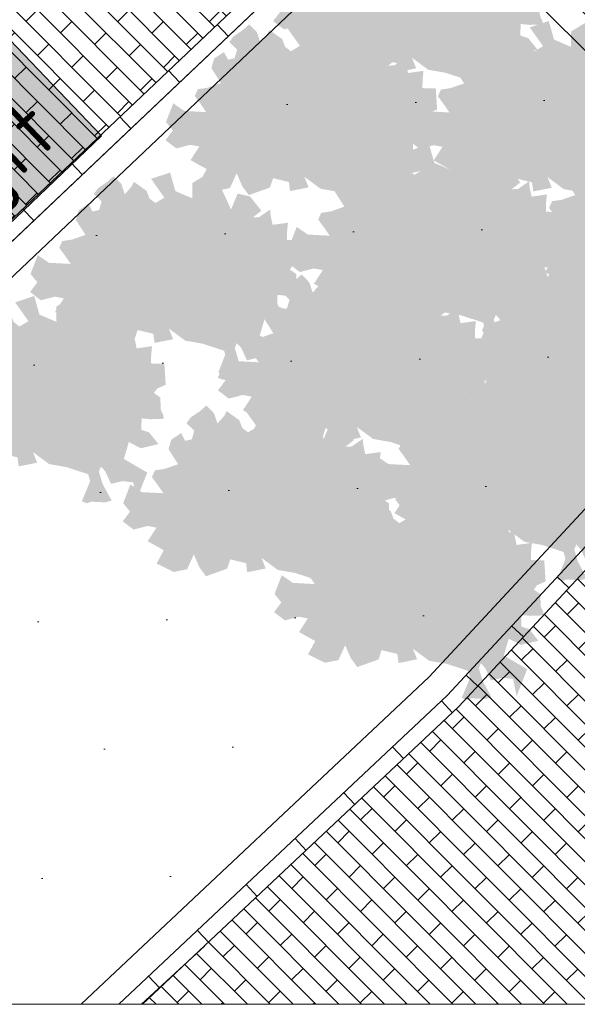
# Model space of a CAD drawing. Header units: metres. Extents: x 92403 to 95147, y 464428 to 465602.
# Tile 147 of 256: x 92669.13 to 92670.85, y 465020.18 to 465023.22. Entities that reach past the tile are written whole.
import ezdxf

# ---------------------------------------------------------------- set-up
doc = ezdxf.new("R2010")
doc.units = ezdxf.units.M
doc.layers.get('0').update_dxf_attribs({"linetype": 'CONTINUOUS'})
doc.layers.add('N-RO-GR-GROENSTROOK-A', color=7, linetype='CONTINUOUS', lineweight=0, true_color=0x5de817, transparency=0.7)
for name, color, linetype, lineweight in [('N-RO-IE-MEUBILAIR_MEUBILAIR_MINICONTAINER-REST', 7, 'CONTINUOUS', 0), ('N-RO-VH-KANTOPSLUITING_OPSLUITBAND-G', 7, 'CONTINUOUS', 5), ('X-XX-AL-DETAIL-A', 7, 'CONTINUOUS', 13), ('X-XX-AL-RMB - profiel', 7, 'CONTINUOUS', 9), ('X-XX-AL-T18', 7, 'CONTINUOUS', 18)]:
    doc.layers.add(name, color=color, linetype=linetype, lineweight=lineweight)
doc.layers.add('N-RO-VH-VERHARDING_STRAATBAKSTEEN-A', color=7, linetype='CONTINUOUS', lineweight=18, true_color=0xaa7a7a)
doc.layers.add('X-XX-AL-TEKENBLAD_VIEWPORT-NP', color=7, linetype='CONTINUOUS', lineweight=18, plot=False)
doc.styles.add('NLCS-ISO-M100-T18', font='NLCS-ISO.ttf', dxfattribs={"height": 0.18})

# ---------------------------------------------------------------- blocks, each defined once
blk = doc.blocks.new('minicontainers')
at = {"true_color": 0x636466, "transparency": 33554508}
h = blk.add_hatch(color=251, dxfattribs=at)
h.dxf.hatch_style = 1
h.paths.add_polyline_path([(0.6, 0.6), (0.6, 0), (0, 0), (0, 0.6)])
at = {"flags": 128}
blk.add_lwpolyline([(0.6, 0.6), (0.6, 0), (0, 0), (0, 0.6)], close=True, dxfattribs=at)
at = {"layer": 'X-XX-AL-T18', "insert": (0.0591, 0.56), "char_height": 0.18, "attachment_point": 1, "style": 'NLCS-ISO-M100-T18'}
blk.add_mtext_dynamic_manual_height_columns('REST\\P/gft', width=0.430406, gutter_width=0.9, heights=[0], dxfattribs=at)

msp = doc.modelspace()

# ---------------------------------------------------------------- hatches: boundary and pattern name
h = msp.add_hatch()
h.set_pattern_fill('AVH-TEGEL_300X300_HALFST', color=256, scale=0.97, pattern_type=2)
h.set_pattern_definition([(0, (0, 0), (0.291, 0.1455), [0.291, -0.291]), (90, (0, 0), (-0.291, 2e-17), [])])
h.paths.add_polyline_path([(92667.895384, 465021.458169), (92668.370812, 465021.898478), (92667.873426, 465022.435536), (92667.397998, 465021.995227)], flags=9)
h.paths.add_polyline_path([(92668.440631, 465021.961937), (92668.91606, 465022.402246), (92668.418674, 465022.939304), (92667.943246, 465022.498995)], flags=9)
h.paths.add_polyline_path([(92668.880843, 465022.36963), (92669.356271, 465022.809939), (92668.858886, 465023.346997), (92668.383457, 465022.906688)], flags=9)
at = {"layer": 'N-RO-GR-GROENSTROOK-A', "transparency": 33554508}
h = msp.add_hatch(color=256, dxfattribs=at)
h.dxf.hatch_style = 1
h.paths.add_polyline_path([(92670.387652, 465023.069415), (92670.44098, 465023.06009), (92670.5082, 465023.038105), (92670.513911, 465023.016194), (92670.4885, 465022.954687), (92670.503877, 465022.948334), (92670.517563, 465022.953269), (92670.561158, 465022.951142), (92670.580488, 465022.956922), (92670.552708, 465023.007578), (92670.541148, 465023.046238), (92670.5475, 465023.061615), (92670.561323, 465023.046375), (92670.578526, 465023.008559), (92670.614787, 465023.016874), (92670.647095, 465023.013057), (92670.657945, 465022.959865), (92670.690479, 465023.043429), (92670.618298, 465023.0854), (92670.633463, 465023.137473), (92670.670901, 465023.118496), (92670.725313, 465023.131228), (92670.696636, 465023.167065), (92670.672162, 465023.175309), (92670.673111, 465023.210879), (92670.69864, 465023.208307), (92670.700708, 465023.208098), (92670.740919, 465023.209594), (92670.740524, 465023.22023), (92670.732557, 465023.237168), (92670.730722, 465023.275561), (92670.71107, 465023.289172), (92670.721054, 465023.302909), (92670.747616, 465023.314502), (92670.743368, 465023.379394), (92670.702068, 465023.380496), (92670.702839, 465023.409397), (92670.70531, 465023.433803), (92670.657826, 465023.427217), (92670.651605, 465023.45709), (92670.650254, 465023.474662), (92670.616354, 465023.451094), (92670.596308, 465023.449928), (92670.623125, 465023.471067), (92670.588424, 465023.514917), (92670.549931, 465023.523796), (92670.529381, 465023.474484), (92670.499678, 465023.540055), (92670.50415, 465023.581028), (92670.460651, 465023.587423), (92670.409918, 465023.556452), (92670.410214, 465023.50907), (92670.357528, 465023.531545), (92670.341382, 465023.588903), (92670.282377, 465023.569407), (92670.323718, 465023.511377), (92670.295981, 465023.494711), (92670.277888, 465023.508281), (92670.268908, 465023.532207), (92670.263804, 465023.535746), (92670.229369, 465023.560351), (92670.223022, 465023.546518), (92670.201306, 465023.521709), (92670.190717, 465023.55353), (92670.166929, 465023.57772), (92670.147219, 465023.559925), (92670.118629, 465023.540534), (92670.105673, 465023.522558), (92670.129763, 465023.49993), (92670.122028, 465023.473047), (92670.101628, 465023.468356), (92670.089269, 465023.492242), (92670.05884, 465023.472114), (92670.050252, 465023.442506), (92670.079688, 465023.396179), (92670.03797, 465023.381588), (92670.008219, 465023.377146), (92669.998826, 465023.356327), (92670.018389, 465023.329632), (92670.034406, 465023.306434), (92669.966917, 465023.309935), (92669.932458, 465023.333625), (92669.910116, 465023.275593), (92669.931258, 465023.249641), (92669.908623, 465023.219621), (92669.941994, 465023.194128), (92669.98518, 465023.205278), (92670.013118, 465023.200214), (92669.985739, 465023.15802), (92670.035689, 465023.130384), (92670.01353, 465023.088966), (92670.066386, 465023.063084), (92670.10768, 465023.071536), (92670.1284, 465023.117442), (92670.145532, 465023.077594), (92670.165846, 465023.049832), (92670.23146, 465023.07347), (92670.240802, 465023.102142), (92670.289616, 465023.090371), (92670.293285, 465023.062268), (92670.350519, 465023.073828), (92670.337357, 465023.106634), (92670.387664, 465023.069431)])
h = msp.add_hatch(color=256, dxfattribs=at)
h.dxf.hatch_style = 1
h.paths.add_polyline_path([(92670.055237, 465022.701542), (92670.108565, 465022.692217), (92670.175785, 465022.670232), (92670.181496, 465022.648321), (92670.156085, 465022.586814), (92670.171462, 465022.580461), (92670.185149, 465022.585396), (92670.228744, 465022.583269), (92670.248073, 465022.589049), (92670.220293, 465022.639705), (92670.208733, 465022.678365), (92670.215085, 465022.693742), (92670.228908, 465022.678502), (92670.246111, 465022.640686), (92670.282373, 465022.649001), (92670.31468, 465022.645184), (92670.32553, 465022.591992), (92670.358064, 465022.675556), (92670.285883, 465022.717527), (92670.301048, 465022.7696), (92670.338486, 465022.750623), (92670.392898, 465022.763355), (92670.364221, 465022.799192), (92670.339747, 465022.807435), (92670.340696, 465022.843006), (92670.366225, 465022.840434), (92670.368293, 465022.840225), (92670.408504, 465022.841721), (92670.408109, 465022.852357), (92670.400142, 465022.869295), (92670.398307, 465022.907688), (92670.378655, 465022.921299), (92670.388639, 465022.935036), (92670.415201, 465022.946629), (92670.410953, 465023.011521), (92670.369654, 465023.012623), (92670.370424, 465023.041524), (92670.372895, 465023.06593), (92670.325411, 465023.059344), (92670.31919, 465023.089217), (92670.317839, 465023.106789), (92670.283939, 465023.083221), (92670.263893, 465023.082055), (92670.29071, 465023.103194), (92670.256009, 465023.147044), (92670.217516, 465023.155923), (92670.196966, 465023.106611), (92670.167263, 465023.172182), (92670.171735, 465023.213155), (92670.128237, 465023.21955), (92670.077504, 465023.188579), (92670.077799, 465023.141197), (92670.025113, 465023.163672), (92670.008967, 465023.22103), (92669.949962, 465023.201534), (92669.991303, 465023.143504), (92669.963566, 465023.126838), (92669.945473, 465023.140408), (92669.936493, 465023.164334), (92669.931389, 465023.167873), (92669.896954, 465023.192478), (92669.890607, 465023.178645), (92669.868891, 465023.153836), (92669.858302, 465023.185657), (92669.834514, 465023.209847), (92669.814804, 465023.192052), (92669.786214, 465023.172661), (92669.773258, 465023.154685), (92669.797348, 465023.132057), (92669.789613, 465023.105173), (92669.769213, 465023.100483), (92669.756854, 465023.124369), (92669.726425, 465023.104241), (92669.717837, 465023.074633), (92669.747274, 465023.028306), (92669.705555, 465023.013715), (92669.675804, 465023.009273), (92669.666411, 465022.988454), (92669.685974, 465022.961759), (92669.701991, 465022.938561), (92669.634502, 465022.942062), (92669.600043, 465022.965752), (92669.577701, 465022.90772), (92669.598843, 465022.881768), (92669.576208, 465022.851748), (92669.609579, 465022.826255), (92669.652765, 465022.837405), (92669.680703, 465022.832341), (92669.653324, 465022.790147), (92669.703274, 465022.762511), (92669.681115, 465022.721093), (92669.733971, 465022.695211), (92669.775266, 465022.703663), (92669.795985, 465022.749569), (92669.813117, 465022.709721), (92669.833431, 465022.681958), (92669.899045, 465022.705597), (92669.908387, 465022.734269), (92669.957201, 465022.722498), (92669.96087, 465022.694394), (92670.018104, 465022.705955), (92670.004942, 465022.738761), (92670.055249, 465022.701558)])
h = msp.add_hatch(color=256, dxfattribs=at)
h.dxf.hatch_style = 1
h.paths.add_polyline_path([(92670.806399, 465022.700464), (92670.859727, 465022.69114), (92670.926946, 465022.669155), (92670.932657, 465022.647244), (92670.907246, 465022.585737), (92670.922623, 465022.579384), (92670.93631, 465022.584319), (92670.979905, 465022.582192), (92670.999235, 465022.587971), (92670.971454, 465022.638628), (92670.959894, 465022.677288), (92670.966247, 465022.692665), (92670.98007, 465022.677424), (92670.997273, 465022.639609), (92671.033534, 465022.647924), (92671.065841, 465022.644107), (92671.076692, 465022.590915), (92671.109226, 465022.674479), (92671.037044, 465022.71645), (92671.052209, 465022.768523), (92671.089648, 465022.749545), (92671.144059, 465022.762278), (92671.115382, 465022.798115), (92671.090909, 465022.806358), (92671.091857, 465022.841929), (92671.117386, 465022.839357), (92671.119454, 465022.839148), (92671.159666, 465022.840644), (92671.15927, 465022.85128), (92671.151303, 465022.868218), (92671.149468, 465022.906611), (92671.129816, 465022.920222), (92671.1398, 465022.933958), (92671.166362, 465022.945551), (92671.162115, 465023.010444), (92671.120815, 465023.011545), (92671.121586, 465023.040447), (92671.124056, 465023.064853), (92671.076573, 465023.058267), (92671.070351, 465023.08814), (92671.069, 465023.105712), (92671.035101, 465023.082144), (92671.015055, 465023.080978), (92671.041872, 465023.102117), (92671.00717, 465023.145967), (92670.968677, 465023.154846), (92670.948127, 465023.105533), (92670.918424, 465023.171105), (92670.922896, 465023.212078), (92670.879398, 465023.218473), (92670.828665, 465023.187502), (92670.828961, 465023.14012), (92670.776274, 465023.162595), (92670.760128, 465023.219952), (92670.701124, 465023.200456), (92670.742465, 465023.142427), (92670.714727, 465023.125761), (92670.696634, 465023.13933), (92670.687655, 465023.163257), (92670.68255, 465023.166796), (92670.648116, 465023.191401), (92670.641768, 465023.177567), (92670.620052, 465023.152758), (92670.609464, 465023.18458), (92670.585675, 465023.20877), (92670.565966, 465023.190975), (92670.537376, 465023.171584), (92670.52442, 465023.153608), (92670.54851, 465023.130979), (92670.540775, 465023.104096), (92670.520375, 465023.099406), (92670.508015, 465023.123291), (92670.477586, 465023.103164), (92670.468998, 465023.073556), (92670.498435, 465023.027229), (92670.456716, 465023.012637), (92670.426966, 465023.008196), (92670.417573, 465022.987377), (92670.437135, 465022.960682), (92670.453152, 465022.937484), (92670.385663, 465022.940985), (92670.351204, 465022.964675), (92670.328862, 465022.906642), (92670.350004, 465022.88069), (92670.327369, 465022.850671), (92670.36074, 465022.825178), (92670.403927, 465022.836328), (92670.431864, 465022.831264), (92670.404486, 465022.78907), (92670.454435, 465022.761433), (92670.432276, 465022.720016), (92670.485132, 465022.694134), (92670.526427, 465022.702586), (92670.547146, 465022.748491), (92670.564279, 465022.708643), (92670.584593, 465022.680881), (92670.650206, 465022.70452), (92670.659549, 465022.733192), (92670.708362, 465022.721421), (92670.712031, 465022.693317), (92670.769265, 465022.704878), (92670.756104, 465022.737684), (92670.806411, 465022.700481)])
h = msp.add_hatch(color=256, dxfattribs=at)
h.dxf.hatch_style = 1
h.paths.add_polyline_path([(92671.149665, 465022.355387), (92671.202993, 465022.346062), (92671.270212, 465022.324077), (92671.275923, 465022.302166), (92671.250512, 465022.240659), (92671.265889, 465022.234306), (92671.279576, 465022.239241), (92671.323171, 465022.237114), (92671.342501, 465022.242894), (92671.31472, 465022.29355), (92671.30316, 465022.332211), (92671.309513, 465022.347587), (92671.323336, 465022.332347), (92671.340539, 465022.294531), (92671.3768, 465022.302847), (92671.409107, 465022.299029), (92671.419957, 465022.245837), (92671.452492, 465022.329402), (92671.38031, 465022.371372), (92671.395475, 465022.423445), (92671.432914, 465022.404468), (92671.487325, 465022.4172), (92671.458648, 465022.453038), (92671.434175, 465022.461281), (92671.435123, 465022.496851), (92671.460652, 465022.494279), (92671.46272, 465022.494071), (92671.502931, 465022.495566), (92671.502536, 465022.506202), (92671.494569, 465022.52314), (92671.492734, 465022.561533), (92671.473082, 465022.575144), (92671.483066, 465022.588881), (92671.509628, 465022.600474), (92671.505381, 465022.665366), (92671.464081, 465022.666468), (92671.464852, 465022.695369), (92671.467322, 465022.719775), (92671.419839, 465022.71319), (92671.413617, 465022.743062), (92671.412266, 465022.760635), (92671.378366, 465022.737067), (92671.358321, 465022.7359), (92671.385138, 465022.757039), (92671.350436, 465022.800889), (92671.311943, 465022.809768), (92671.291393, 465022.760456), (92671.26169, 465022.826027), (92671.266162, 465022.867), (92671.222664, 465022.873395), (92671.171931, 465022.842424), (92671.172227, 465022.795042), (92671.11954, 465022.817517), (92671.103394, 465022.874875), (92671.044389, 465022.855379), (92671.085731, 465022.797349), (92671.057993, 465022.780684), (92671.0399, 465022.794253), (92671.030921, 465022.818179), (92671.025816, 465022.821718), (92670.991382, 465022.846323), (92670.985034, 465022.83249), (92670.963318, 465022.807681), (92670.95273, 465022.839502), (92670.928941, 465022.863693), (92670.909232, 465022.845897), (92670.880642, 465022.826506), (92670.867686, 465022.80853), (92670.891776, 465022.785902), (92670.88404, 465022.759019), (92670.863641, 465022.754328), (92670.851281, 465022.778214), (92670.820852, 465022.758087), (92670.812264, 465022.728478), (92670.841701, 465022.682151), (92670.799982, 465022.66756), (92670.770232, 465022.663119), (92670.760839, 465022.642299), (92670.780401, 465022.615604), (92670.796418, 465022.592406), (92670.728929, 465022.595908), (92670.69447, 465022.619597), (92670.672128, 465022.561565), (92670.69327, 465022.535613), (92670.670635, 465022.505594), (92670.704006, 465022.480101), (92670.747192, 465022.49125), (92670.77513, 465022.486186), (92670.747752, 465022.443992), (92670.797701, 465022.416356), (92670.775542, 465022.374938), (92670.828398, 465022.349057), (92670.869693, 465022.357509), (92670.890412, 465022.403414), (92670.907545, 465022.363566), (92670.927859, 465022.335804), (92670.993472, 465022.359442), (92671.002815, 465022.388114), (92671.051628, 465022.376343), (92671.055297, 465022.34824), (92671.112531, 465022.3598), (92671.099369, 465022.392606), (92671.149677, 465022.355403)])
h = msp.add_hatch(color=256, dxfattribs=at)
h.dxf.hatch_style = 1
h.paths.add_polyline_path([(92670.436624, 465022.319513), (92670.489952, 465022.310188), (92670.557172, 465022.288203), (92670.562883, 465022.266292), (92670.537472, 465022.204785), (92670.552849, 465022.198433), (92670.566535, 465022.203367), (92670.61013, 465022.20124), (92670.62946, 465022.20702), (92670.60168, 465022.257676), (92670.59012, 465022.296337), (92670.596472, 465022.311713), (92670.610295, 465022.296473), (92670.627498, 465022.258658), (92670.663759, 465022.266973), (92670.696067, 465022.263156), (92670.706917, 465022.209963), (92670.739451, 465022.293528), (92670.66727, 465022.335498), (92670.682435, 465022.387571), (92670.719873, 465022.368594), (92670.774285, 465022.381327), (92670.745608, 465022.417164), (92670.721134, 465022.425407), (92670.722083, 465022.460977), (92670.747612, 465022.458405), (92670.74968, 465022.458197), (92670.789891, 465022.459692), (92670.789495, 465022.470328), (92670.781529, 465022.487267), (92670.779694, 465022.52566), (92670.760042, 465022.53927), (92670.770026, 465022.553007), (92670.796588, 465022.5646), (92670.79234, 465022.629493), (92670.75104, 465022.630594), (92670.751811, 465022.659495), (92670.754282, 465022.683901), (92670.706798, 465022.677316), (92670.700577, 465022.707189), (92670.699226, 465022.724761), (92670.665326, 465022.701193), (92670.64528, 465022.700026), (92670.672097, 465022.721166), (92670.637396, 465022.765016), (92670.598903, 465022.773894), (92670.578353, 465022.724582), (92670.54865, 465022.790153), (92670.553122, 465022.831126), (92670.509623, 465022.837521), (92670.45889, 465022.80655), (92670.459186, 465022.759168), (92670.4065, 465022.781643), (92670.390354, 465022.839001), (92670.331349, 465022.819505), (92670.37269, 465022.761475), (92670.344953, 465022.74481), (92670.32686, 465022.758379), (92670.31788, 465022.782305), (92670.312776, 465022.785844), (92670.278341, 465022.810449), (92670.271994, 465022.796616), (92670.250278, 465022.771807), (92670.239689, 465022.803628), (92670.215901, 465022.827819), (92670.196191, 465022.810023), (92670.167601, 465022.790632), (92670.154645, 465022.772656), (92670.178735, 465022.750028), (92670.171, 465022.723145), (92670.1506, 465022.718454), (92670.138241, 465022.74234), (92670.107812, 465022.722213), (92670.099224, 465022.692604), (92670.12866, 465022.646277), (92670.086942, 465022.631686), (92670.057191, 465022.627245), (92670.047798, 465022.606426), (92670.067361, 465022.579731), (92670.083378, 465022.556532), (92670.015889, 465022.560034), (92669.98143, 465022.583724), (92669.959087, 465022.525691), (92669.98023, 465022.499739), (92669.957595, 465022.46972), (92669.990966, 465022.444227), (92670.034152, 465022.455376), (92670.06209, 465022.450313), (92670.034711, 465022.408118), (92670.084661, 465022.380482), (92670.062502, 465022.339065), (92670.115358, 465022.313183), (92670.156652, 465022.321635), (92670.177372, 465022.36754), (92670.194504, 465022.327692), (92670.214818, 465022.29993), (92670.280432, 465022.323568), (92670.289774, 465022.352241), (92670.338588, 465022.340469), (92670.342257, 465022.312366), (92670.399491, 465022.323926), (92670.386329, 465022.356732), (92670.436636, 465022.319529)])
h = msp.add_hatch(color=256, dxfattribs=at)
h.dxf.hatch_style = 1
h.paths.add_polyline_path([(92669.636729, 465022.232274), (92669.690057, 465022.22295), (92669.757277, 465022.200965), (92669.762987, 465022.179054), (92669.737577, 465022.117547), (92669.752954, 465022.111194), (92669.76664, 465022.116129), (92669.810235, 465022.114002), (92669.829565, 465022.119781), (92669.801784, 465022.170438), (92669.790224, 465022.209098), (92669.796577, 465022.224475), (92669.8104, 465022.209234), (92669.827603, 465022.171419), (92669.863864, 465022.179734), (92669.896172, 465022.175917), (92669.907022, 465022.122725), (92669.939556, 465022.206289), (92669.867374, 465022.24826), (92669.88254, 465022.300333), (92669.919978, 465022.281355), (92669.974389, 465022.294088), (92669.945713, 465022.329925), (92669.921239, 465022.338168), (92669.922188, 465022.373739), (92669.947716, 465022.371167), (92669.949785, 465022.370958), (92669.989996, 465022.372454), (92669.9896, 465022.38309), (92669.981634, 465022.400028), (92669.979798, 465022.438421), (92669.960147, 465022.452032), (92669.97013, 465022.465768), (92669.996693, 465022.477361), (92669.992445, 465022.542254), (92669.951145, 465022.543355), (92669.951916, 465022.572257), (92669.954386, 465022.596663), (92669.906903, 465022.590077), (92669.900682, 465022.61995), (92669.899331, 465022.637522), (92669.865431, 465022.613954), (92669.845385, 465022.612788), (92669.872202, 465022.633927), (92669.837501, 465022.677777), (92669.799008, 465022.686656), (92669.778457, 465022.637343), (92669.748754, 465022.702915), (92669.753226, 465022.743888), (92669.709728, 465022.750283), (92669.658995, 465022.719312), (92669.659291, 465022.67193), (92669.606604, 465022.694405), (92669.590459, 465022.751762), (92669.531454, 465022.732266), (92669.572795, 465022.674237), (92669.545058, 465022.657571), (92669.526964, 465022.67114), (92669.517985, 465022.695067), (92669.512881, 465022.698606), (92669.478446, 465022.723211), (92669.472099, 465022.709377), (92669.450382, 465022.684568), (92669.439794, 465022.71639), (92669.416006, 465022.74058), (92669.396296, 465022.722785), (92669.367706, 465022.703394), (92669.35475, 465022.685418), (92669.37884, 465022.66279), (92669.371105, 465022.635906), (92669.350705, 465022.631216), (92669.338345, 465022.655101), (92669.307916, 465022.634974), (92669.299329, 465022.605366), (92669.328765, 465022.559039), (92669.287047, 465022.544447), (92669.257296, 465022.540006), (92669.247903, 465022.519187), (92669.267466, 465022.492492), (92669.283483, 465022.469294), (92669.215994, 465022.472795), (92669.181535, 465022.496485), (92669.159192, 465022.438452), (92669.180334, 465022.4125), (92669.157699, 465022.382481), (92669.191071, 465022.356988), (92669.234257, 465022.368138), (92669.262195, 465022.363074), (92669.234816, 465022.32088), (92669.284766, 465022.293243), (92669.262607, 465022.251826), (92669.315462, 465022.225944), (92669.356757, 465022.234396), (92669.377476, 465022.280301), (92669.394609, 465022.240453), (92669.414923, 465022.212691), (92669.480537, 465022.23633), (92669.489879, 465022.265002), (92669.538692, 465022.253231), (92669.542362, 465022.225127), (92669.599595, 465022.236688), (92669.586434, 465022.269494), (92669.636741, 465022.232291)])
h = msp.add_hatch(color=256, dxfattribs=at)
h.dxf.hatch_style = 1
h.paths.add_polyline_path([(92670.942602, 465021.976912), (92670.99593, 465021.967587), (92671.06315, 465021.945602), (92671.06886, 465021.923691), (92671.04345, 465021.862184), (92671.058826, 465021.855831), (92671.072513, 465021.860766), (92671.116108, 465021.858639), (92671.135438, 465021.864419), (92671.107657, 465021.915075), (92671.096097, 465021.953736), (92671.10245, 465021.969112), (92671.116273, 465021.953872), (92671.133476, 465021.916056), (92671.169737, 465021.924372), (92671.202045, 465021.920555), (92671.212895, 465021.867362), (92671.245429, 465021.950927), (92671.173247, 465021.992897), (92671.188413, 465022.04497), (92671.225851, 465022.025993), (92671.280262, 465022.038725), (92671.251586, 465022.074563), (92671.227112, 465022.082806), (92671.228061, 465022.118376), (92671.253589, 465022.115804), (92671.255657, 465022.115596), (92671.295869, 465022.117091), (92671.295473, 465022.127727), (92671.287506, 465022.144665), (92671.285671, 465022.183058), (92671.266019, 465022.196669), (92671.276003, 465022.210406), (92671.302566, 465022.221999), (92671.298318, 465022.286891), (92671.257018, 465022.287993), (92671.257789, 465022.316894), (92671.260259, 465022.3413), (92671.212776, 465022.334715), (92671.206555, 465022.364587), (92671.205204, 465022.38216), (92671.171304, 465022.358592), (92671.151258, 465022.357425), (92671.178075, 465022.378565), (92671.143374, 465022.422414), (92671.10488, 465022.431293), (92671.08433, 465022.381981), (92671.054627, 465022.447552), (92671.059099, 465022.488525), (92671.015601, 465022.49492), (92670.964868, 465022.463949), (92670.965164, 465022.416567), (92670.912477, 465022.439042), (92670.896332, 465022.4964), (92670.837327, 465022.476904), (92670.878668, 465022.418874), (92670.85093, 465022.402209), (92670.832837, 465022.415778), (92670.823858, 465022.439704), (92670.818754, 465022.443243), (92670.784319, 465022.467848), (92670.777972, 465022.454015), (92670.756255, 465022.429206), (92670.745667, 465022.461027), (92670.721878, 465022.485218), (92670.702169, 465022.467422), (92670.673579, 465022.448031), (92670.660623, 465022.430055), (92670.684713, 465022.407427), (92670.676978, 465022.380544), (92670.656578, 465022.375853), (92670.644218, 465022.399739), (92670.613789, 465022.379612), (92670.605202, 465022.350003), (92670.634638, 465022.303676), (92670.59292, 465022.289085), (92670.563169, 465022.284644), (92670.553776, 465022.263825), (92670.573339, 465022.237129), (92670.589356, 465022.213931), (92670.521867, 465022.217433), (92670.487407, 465022.241122), (92670.465065, 465022.18309), (92670.486207, 465022.157138), (92670.463572, 465022.127119), (92670.496944, 465022.101626), (92670.54013, 465022.112775), (92670.568067, 465022.107712), (92670.540689, 465022.065517), (92670.590639, 465022.037881), (92670.568479, 465021.996463), (92670.621335, 465021.970582), (92670.66263, 465021.979034), (92670.683349, 465022.024939), (92670.700482, 465021.985091), (92670.720796, 465021.957329), (92670.786409, 465021.980967), (92670.795752, 465022.009639), (92670.844565, 465021.997868), (92670.848235, 465021.969765), (92670.905468, 465021.981325), (92670.892307, 465022.014131), (92670.942614, 465021.976928)])
h = msp.add_hatch(color=256, dxfattribs=at)
h.dxf.hatch_style = 1
h.paths.add_polyline_path([(92670.217231, 465021.928339), (92670.270559, 465021.919014), (92670.337778, 465021.897029), (92670.343489, 465021.875118), (92670.318078, 465021.813611), (92670.333455, 465021.807258), (92670.347142, 465021.812193), (92670.390737, 465021.810066), (92670.410067, 465021.815846), (92670.382286, 465021.866502), (92670.370726, 465021.905163), (92670.377079, 465021.920539), (92670.390902, 465021.905299), (92670.408105, 465021.867483), (92670.444366, 465021.875798), (92670.476674, 465021.871981), (92670.487524, 465021.818789), (92670.520058, 465021.902353), (92670.447876, 465021.944324), (92670.463042, 465021.996397), (92670.50048, 465021.97742), (92670.554891, 465021.990152), (92670.526215, 465022.02599), (92670.501741, 465022.034233), (92670.50269, 465022.069803), (92670.528218, 465022.067231), (92670.530286, 465022.067022), (92670.570498, 465022.068518), (92670.570102, 465022.079154), (92670.562135, 465022.096092), (92670.5603, 465022.134485), (92670.540648, 465022.148096), (92670.550632, 465022.161833), (92670.577195, 465022.173426), (92670.572947, 465022.238318), (92670.531647, 465022.23942), (92670.532418, 465022.268321), (92670.534888, 465022.292727), (92670.487405, 465022.286141), (92670.481183, 465022.316014), (92670.479833, 465022.333586), (92670.445933, 465022.310018), (92670.425887, 465022.308852), (92670.452704, 465022.329991), (92670.418003, 465022.373841), (92670.379509, 465022.38272), (92670.358959, 465022.333408), (92670.329256, 465022.398979), (92670.333728, 465022.439952), (92670.29023, 465022.446347), (92670.239497, 465022.415376), (92670.239793, 465022.367994), (92670.187106, 465022.390469), (92670.17096, 465022.447827), (92670.111956, 465022.428331), (92670.153297, 465022.370301), (92670.125559, 465022.353635), (92670.107466, 465022.367205), (92670.098487, 465022.391131), (92670.093383, 465022.39467), (92670.058948, 465022.419275), (92670.0526, 465022.405442), (92670.030884, 465022.380633), (92670.020296, 465022.412454), (92669.996507, 465022.436645), (92669.976798, 465022.418849), (92669.948208, 465022.399458), (92669.935252, 465022.381482), (92669.959342, 465022.358854), (92669.951607, 465022.331971), (92669.931207, 465022.32728), (92669.918847, 465022.351166), (92669.888418, 465022.331039), (92669.879831, 465022.30143), (92669.909267, 465022.255103), (92669.867549, 465022.240512), (92669.837798, 465022.23607), (92669.828405, 465022.215251), (92669.847968, 465022.188556), (92669.863985, 465022.165358), (92669.796495, 465022.168859), (92669.762036, 465022.192549), (92669.739694, 465022.134517), (92669.760836, 465022.108565), (92669.738201, 465022.078545), (92669.771572, 465022.053052), (92669.814759, 465022.064202), (92669.842696, 465022.059138), (92669.815318, 465022.016944), (92669.865268, 465021.989308), (92669.843108, 465021.94789), (92669.895964, 465021.922008), (92669.937259, 465021.93046), (92669.957978, 465021.976366), (92669.975111, 465021.936518), (92669.995425, 465021.908756), (92670.061038, 465021.932394), (92670.070381, 465021.961066), (92670.119194, 465021.949295), (92670.122864, 465021.921192), (92670.180097, 465021.932752), (92670.166936, 465021.965558), (92670.217243, 465021.928355)])
h = msp.add_hatch(color=256, dxfattribs=at)
h.dxf.hatch_style = 1
h.paths.add_polyline_path([(92669.216888, 465021.850561), (92669.270216, 465021.841236), (92669.337436, 465021.819251), (92669.343147, 465021.79734), (92669.317736, 465021.735833), (92669.333113, 465021.729481), (92669.346799, 465021.734415), (92669.390394, 465021.732288), (92669.409724, 465021.738068), (92669.381943, 465021.788724), (92669.370383, 465021.827385), (92669.376736, 465021.842761), (92669.390559, 465021.827521), (92669.407762, 465021.789706), (92669.444023, 465021.798021), (92669.476331, 465021.794204), (92669.487181, 465021.741011), (92669.519715, 465021.824576), (92669.447533, 465021.866546), (92669.462699, 465021.918619), (92669.500137, 465021.899642), (92669.554548, 465021.912375), (92669.525872, 465021.948212), (92669.501398, 465021.956455), (92669.502347, 465021.992025), (92669.527875, 465021.989453), (92669.529944, 465021.989245), (92669.570155, 465021.99074), (92669.569759, 465022.001376), (92669.561793, 465022.018315), (92669.559957, 465022.056708), (92669.540306, 465022.070318), (92669.550289, 465022.084055), (92669.576852, 465022.095648), (92669.572604, 465022.160541), (92669.531304, 465022.161642), (92669.532075, 465022.190543), (92669.534545, 465022.214949), (92669.487062, 465022.208364), (92669.480841, 465022.238237), (92669.47949, 465022.255809), (92669.44559, 465022.232241), (92669.425544, 465022.231074), (92669.452361, 465022.252214), (92669.41766, 465022.296064), (92669.379167, 465022.304942), (92669.358616, 465022.25563), (92669.328913, 465022.321201), (92669.333385, 465022.362174), (92669.289887, 465022.368569), (92669.239154, 465022.337598), (92669.23945, 465022.290216), (92669.186763, 465022.312691), (92669.170618, 465022.370049), (92669.111613, 465022.350553), (92669.152954, 465022.292523), (92669.125217, 465022.275858), (92669.107123, 465022.289427), (92669.098144, 465022.313353), (92669.09304, 465022.316892), (92669.058605, 465022.341497), (92669.052258, 465022.327664), (92669.030541, 465022.302855), (92669.019953, 465022.334676), (92668.996165, 465022.358867), (92668.976455, 465022.341071), (92668.947865, 465022.32168), (92668.934909, 465022.303704), (92668.958999, 465022.281076), (92668.951264, 465022.254193), (92668.930864, 465022.249502), (92668.918504, 465022.273388), (92668.888075, 465022.253261), (92668.879488, 465022.223652), (92668.908924, 465022.177325), (92668.867206, 465022.162734), (92668.837455, 465022.158293), (92668.828062, 465022.137474), (92668.847625, 465022.110779), (92668.863642, 465022.08758), (92668.796153, 465022.091082), (92668.761694, 465022.114772), (92668.739351, 465022.056739), (92668.760493, 465022.030787), (92668.737858, 465022.000768), (92668.77123, 465021.975275), (92668.814416, 465021.986424), (92668.842354, 465021.981361), (92668.814975, 465021.939166), (92668.864925, 465021.91153), (92668.842766, 465021.870113), (92668.895621, 465021.844231), (92668.936916, 465021.852683), (92668.957635, 465021.898588), (92668.974768, 465021.85874), (92668.995082, 465021.830978), (92669.060696, 465021.854616), (92669.070038, 465021.883289), (92669.118851, 465021.871517), (92669.122521, 465021.843414), (92669.179754, 465021.854974), (92669.166593, 465021.88778), (92669.2169, 465021.850577)])
h = msp.add_hatch(color=256, dxfattribs=at)
h.dxf.hatch_style = 1
h.paths.add_polyline_path([(92670.685282, 465021.610182), (92670.73861, 465021.600857), (92670.80583, 465021.578872), (92670.811541, 465021.556961), (92670.78613, 465021.495454), (92670.801507, 465021.489101), (92670.815193, 465021.494036), (92670.858788, 465021.491909), (92670.878118, 465021.497689), (92670.850338, 465021.548345), (92670.838778, 465021.587006), (92670.84513, 465021.602382), (92670.858953, 465021.587142), (92670.876156, 465021.549326), (92670.912417, 465021.557641), (92670.944725, 465021.553824), (92670.955575, 465021.500632), (92670.988109, 465021.584196), (92670.915928, 465021.626167), (92670.931093, 465021.67824), (92670.968531, 465021.659263), (92671.022943, 465021.671995), (92670.994266, 465021.707833), (92670.969792, 465021.716076), (92670.970741, 465021.751646), (92670.99627, 465021.749074), (92670.998338, 465021.748866), (92671.038549, 465021.750361), (92671.038154, 465021.760997), (92671.030187, 465021.777935), (92671.028352, 465021.816328), (92671.0087, 465021.829939), (92671.018684, 465021.843676), (92671.045246, 465021.855269), (92671.040998, 465021.920161), (92670.999698, 465021.921263), (92671.000469, 465021.950164), (92671.00294, 465021.97457), (92670.955456, 465021.967984), (92670.949235, 465021.997857), (92670.947884, 465022.015429), (92670.913984, 465021.991861), (92670.893938, 465021.990695), (92670.920755, 465022.011834), (92670.886054, 465022.055684), (92670.847561, 465022.064563), (92670.827011, 465022.015251), (92670.797308, 465022.080822), (92670.80178, 465022.121795), (92670.758281, 465022.12819), (92670.707548, 465022.097219), (92670.707844, 465022.049837), (92670.655158, 465022.072312), (92670.639012, 465022.12967), (92670.580007, 465022.110174), (92670.621348, 465022.052144), (92670.593611, 465022.035478), (92670.575518, 465022.049048), (92670.566538, 465022.072974), (92670.561434, 465022.076513), (92670.526999, 465022.101118), (92670.520652, 465022.087285), (92670.498936, 465022.062476), (92670.488347, 465022.094297), (92670.464559, 465022.118488), (92670.444849, 465022.100692), (92670.416259, 465022.081301), (92670.403303, 465022.063325), (92670.427393, 465022.040697), (92670.419658, 465022.013814), (92670.399258, 465022.009123), (92670.386899, 465022.033009), (92670.35647, 465022.012882), (92670.347882, 465021.983273), (92670.377318, 465021.936946), (92670.3356, 465021.922355), (92670.305849, 465021.917913), (92670.296456, 465021.897094), (92670.316019, 465021.870399), (92670.332036, 465021.847201), (92670.264547, 465021.850702), (92670.230088, 465021.874392), (92670.207746, 465021.81636), (92670.228888, 465021.790408), (92670.206253, 465021.760388), (92670.239624, 465021.734895), (92670.28281, 465021.746045), (92670.310748, 465021.740981), (92670.283369, 465021.698787), (92670.333319, 465021.671151), (92670.31116, 465021.629733), (92670.364016, 465021.603852), (92670.40531, 465021.612303), (92670.42603, 465021.658209), (92670.443162, 465021.618361), (92670.463476, 465021.590599), (92670.52909, 465021.614237), (92670.538432, 465021.642909), (92670.587246, 465021.631138), (92670.590915, 465021.603035), (92670.648149, 465021.614595), (92670.634987, 465021.647401), (92670.685294, 465021.610198)])
h = msp.add_hatch(color=256, dxfattribs=at)
h.dxf.hatch_style = 1
h.paths.add_polyline_path([(92669.922937, 465021.523515), (92669.976265, 465021.51419), (92670.043485, 465021.492205), (92670.049195, 465021.470294), (92670.023785, 465021.408787), (92670.039161, 465021.402434), (92670.052848, 465021.407369), (92670.096443, 465021.405242), (92670.115773, 465021.411022), (92670.087992, 465021.461678), (92670.076432, 465021.500338), (92670.082785, 465021.515715), (92670.096608, 465021.500475), (92670.113811, 465021.462659), (92670.150072, 465021.470974), (92670.18238, 465021.467157), (92670.19323, 465021.413965), (92670.225764, 465021.497529), (92670.153582, 465021.5395), (92670.168748, 465021.591573), (92670.206186, 465021.572596), (92670.260597, 465021.585328), (92670.231921, 465021.621165), (92670.207447, 465021.629408), (92670.208396, 465021.664979), (92670.233924, 465021.662407), (92670.235993, 465021.662198), (92670.276204, 465021.663694), (92670.275808, 465021.67433), (92670.267842, 465021.691268), (92670.266006, 465021.729661), (92670.246354, 465021.743272), (92670.256338, 465021.757009), (92670.282901, 465021.768602), (92670.278653, 465021.833494), (92670.237353, 465021.834596), (92670.238124, 465021.863497), (92670.240594, 465021.887903), (92670.193111, 465021.881317), (92670.18689, 465021.91119), (92670.185539, 465021.928762), (92670.151639, 465021.905194), (92670.131593, 465021.904028), (92670.15841, 465021.925167), (92670.123709, 465021.969017), (92670.085215, 465021.977896), (92670.064665, 465021.928584), (92670.034962, 465021.994155), (92670.039434, 465022.035128), (92669.995936, 465022.041523), (92669.945203, 465022.010552), (92669.945499, 465021.96317), (92669.892812, 465021.985645), (92669.876667, 465022.043003), (92669.817662, 465022.023507), (92669.859003, 465021.965477), (92669.831266, 465021.948811), (92669.813172, 465021.962381), (92669.804193, 465021.986307), (92669.799089, 465021.989846), (92669.764654, 465022.014451), (92669.758307, 465022.000618), (92669.73659, 465021.975809), (92669.726002, 465022.00763), (92669.702214, 465022.03182), (92669.682504, 465022.014025), (92669.653914, 465021.994634), (92669.640958, 465021.976658), (92669.665048, 465021.95403), (92669.657313, 465021.927147), (92669.636913, 465021.922456), (92669.624553, 465021.946342), (92669.594124, 465021.926214), (92669.585537, 465021.896606), (92669.614973, 465021.850279), (92669.573255, 465021.835688), (92669.543504, 465021.831246), (92669.534111, 465021.810427), (92669.553674, 465021.783732), (92669.569691, 465021.760534), (92669.502202, 465021.764035), (92669.467743, 465021.787725), (92669.4454, 465021.729693), (92669.466542, 465021.703741), (92669.443907, 465021.673721), (92669.477279, 465021.648228), (92669.520465, 465021.659378), (92669.548402, 465021.654314), (92669.521024, 465021.61212), (92669.570974, 465021.584484), (92669.548815, 465021.543066), (92669.60167, 465021.517184), (92669.642965, 465021.525636), (92669.663684, 465021.571542), (92669.680817, 465021.531694), (92669.701131, 465021.503931), (92669.766745, 465021.52757), (92669.776087, 465021.556242), (92669.8249, 465021.544471), (92669.82857, 465021.516368), (92669.885803, 465021.527928), (92669.872642, 465021.560734), (92669.922949, 465021.523531)])
h = msp.add_hatch(color=256, dxfattribs=at)
h.dxf.hatch_style = 1
h.paths.add_polyline_path([(92670.390413, 465021.242882), (92670.443741, 465021.233557), (92670.51096, 465021.211572), (92670.516671, 465021.189661), (92670.49126, 465021.128154), (92670.506637, 465021.121802), (92670.520324, 465021.126736), (92670.563919, 465021.124609), (92670.583249, 465021.130389), (92670.555468, 465021.181046), (92670.543908, 465021.219706), (92670.550261, 465021.235083), (92670.564084, 465021.219842), (92670.581287, 465021.182027), (92670.617548, 465021.190342), (92670.649855, 465021.186525), (92670.660706, 465021.133333), (92670.69324, 465021.216897), (92670.621058, 465021.258867), (92670.636223, 465021.310941), (92670.673662, 465021.291963), (92670.728073, 465021.304696), (92670.699397, 465021.340533), (92670.674923, 465021.348776), (92670.675871, 465021.384346), (92670.7014, 465021.381774), (92670.703468, 465021.381566), (92670.74368, 465021.383061), (92670.743284, 465021.393697), (92670.735317, 465021.410636), (92670.733482, 465021.449029), (92670.71383, 465021.46264), (92670.723814, 465021.476376), (92670.750377, 465021.487969), (92670.746129, 465021.552862), (92670.704829, 465021.553963), (92670.7056, 465021.582864), (92670.70807, 465021.60727), (92670.660587, 465021.600685), (92670.654365, 465021.630558), (92670.653015, 465021.64813), (92670.619115, 465021.624562), (92670.599069, 465021.623395), (92670.625886, 465021.644535), (92670.591185, 465021.688385), (92670.552691, 465021.697263), (92670.532141, 465021.647951), (92670.502438, 465021.713522), (92670.50691, 465021.754495), (92670.463412, 465021.76089), (92670.412679, 465021.729919), (92670.412975, 465021.682537), (92670.360288, 465021.705012), (92670.344142, 465021.76237), (92670.285138, 465021.742874), (92670.326479, 465021.684844), (92670.298741, 465021.668179), (92670.280648, 465021.681748), (92670.271669, 465021.705674), (92670.266564, 465021.709213), (92670.23213, 465021.733819), (92670.225782, 465021.719985), (92670.204066, 465021.695176), (92670.193478, 465021.726997), (92670.169689, 465021.751188), (92670.14998, 465021.733392), (92670.12139, 465021.714001), (92670.108434, 465021.696025), (92670.132524, 465021.673397), (92670.124789, 465021.646514), (92670.104389, 465021.641823), (92670.092029, 465021.665709), (92670.0616, 465021.645582), (92670.053012, 465021.615973), (92670.082449, 465021.569646), (92670.040731, 465021.555055), (92670.01098, 465021.550614), (92670.001587, 465021.529795), (92670.02115, 465021.5031), (92670.037167, 465021.479902), (92669.969677, 465021.483403), (92669.935218, 465021.507093), (92669.912876, 465021.44906), (92669.934018, 465021.423108), (92669.911383, 465021.393089), (92669.944754, 465021.367596), (92669.987941, 465021.378745), (92670.015878, 465021.373682), (92669.9885, 465021.331488), (92670.03845, 465021.303851), (92670.01629, 465021.262434), (92670.069146, 465021.236552), (92670.110441, 465021.245004), (92670.13116, 465021.290909), (92670.148293, 465021.251061), (92670.168607, 465021.223299), (92670.23422, 465021.246937), (92670.243563, 465021.27561), (92670.292376, 465021.263838), (92670.296045, 465021.235735), (92670.353279, 465021.247295), (92670.340118, 465021.280101), (92670.390425, 465021.242898)])
at = {"layer": 'N-RO-VH-VERHARDING_STRAATBAKSTEEN-A', "ltscale": 0.1, "true_color": 0x97695e}
h = msp.add_hatch(dxfattribs=at)
h.set_pattern_fill('WF-HALFSTEENS', color=35, angle=44.871966)
h.set_pattern_definition([(134.8719655, (94117.54933, 464658.43793), (-0.0354342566, -0.035276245), []), (44.8719655, (94117.54933, 464658.43793), (-0.0351182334, 0.106144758), [0.05, -0.05])])
h.paths.add_polyline_path([(92666.543971, 465020.180953), (92670.336671, 465023.78011), (92669.875288, 465024.238362), (92665.599693, 465020.180953)])
h = msp.add_hatch(dxfattribs=at)
h.set_pattern_fill('WF-HALFSTEENS', color=35, angle=44.871966)
h.set_pattern_definition([(134.8719655, (94119.785503, 464656.32052), (-0.0354342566, -0.035276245), []), (44.8719655, (94119.7855, 464656.32052), (-0.0351182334, 0.106144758), [0.05, -0.05])])
h.paths.add_polyline_path([(92671.229993, 465020.180953), (92672.548304, 465021.570481), (92671.701977, 465022.414624), (92670.481607, 465021.100131), (92669.504956, 465020.180953)])
at = {"layer": 'X-XX-AL-DETAIL-A', "true_color": 0x794e4e}
h = msp.add_hatch(dxfattribs=at)
h.set_pattern_fill('DF-HALFSTEENS', color=27, angle=133.5)
h.set_pattern_definition([(133.5, (92670.37018, 465023.74298), (-0.2175656, 0.0789078), [0.069, -0.069]), (223.5, (92670.37018, 465023.74298), (0.0474965, -0.0500508), [])])
h.paths.add_polyline_path([(92666.543971, 465020.180953), (92666.616608, 465020.180953), (92670.370182, 465023.742981), (92670.336671, 465023.78011)])
h = msp.add_hatch(dxfattribs=at)
h.set_pattern_fill('DF-HALFSTEENS', color=27, angle=137.371966)
h.set_pattern_definition([(137.372, (92672.58372, 465021.53516), (-0.2223975, 0.064036), [0.069, -0.069]), (227.372, (92672.583716, 465021.53516), (0.0507678, -0.0467293), [])])
h.paths.add_polyline_path([(92670.446111, 465021.135386), (92670.481607, 465021.100131), (92671.699236, 465022.417358), (92671.663824, 465022.452678)])
h = msp.add_hatch(dxfattribs=at)
h.set_pattern_fill('DF-HALFSTEENS', color=27, angle=132.871966)
h.set_pattern_definition([(132.872, (92672.58372, 465021.53516), (-0.2166877, 0.0812878), [0.069, -0.069]), (222.872, (92672.583716, 465021.53516), (0.046945, -0.0505684), [])])
h.paths.add_polyline_path([(92669.432001, 465020.180953), (92669.504956, 465020.180953), (92670.481607, 465021.100131), (92670.446111, 465021.135386)])
at = {"layer": 'X-XX-AL-RMB - profiel', "true_color": 0x000000}
h = msp.add_hatch(dxfattribs=at)
h.set_pattern_fill('AVH-TEGEL_300X300_HALFST', color=18, angle=45.271966, pattern_type=2)
h.set_pattern_definition([(45.272, (92672.76595, 465037.11209), (0.1045544, 0.3186979), [0.3, -0.3]), (135.272, (92672.76595, 465037.1121), (-0.211123, -0.2131366), [])])
h.paths.add_polyline_path([(92674.989014, 465024.068479), (92673.836249, 465025.028235), (92671.873944, 465026.472804, -0.04443501), (92670.388577, 465024.7908), (92670.131732, 465024.547059), (92673.003268, 465021.682936)])
at = {"layer": 'X-XX-AL-RMB - profiel', "true_color": 0x1a4a17, "transparency": 33554687}
h = msp.add_hatch(dxfattribs=at)
h.set_pattern_fill('AGR-GRAS_SPORTVELD', color=99, scale=0.5, angle=0.871966, pattern_type=2)
h.set_pattern_definition([(0.87196551, (7099.325, -1349.3215), (0.19237484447, 0.39984887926), [0, -0.396875])])
h.paths.add_polyline_path([(92671.555451, 465022.44778), (92670.368793, 465023.631374), (92666.732877, 465020.180953), (92669.315043, 465020.180953), (92670.389296, 465021.191773)])

# ---------------------------------------------------------------- linework, layer by layer
at = {"layer": 'N-RO-VH-KANTOPSLUITING_OPSLUITBAND-G', "flags": 128}
for points in [[(92670.370182, 465023.742981), (92666.642873, 465020.205829), (92666.616608, 465020.180953)], [(92669.432001, 465020.180953), (92670.446111, 465021.135386), (92671.666553, 465022.449956), (92670.370182, 465023.742981)], [(92670.368793, 465023.631374), (92666.732877, 465020.180953)], [(92669.315268, 465020.180953), (92669.333951, 465020.198532), (92670.389296, 465021.191773), (92671.555451, 465022.44778), (92670.368793, 465023.631374)]]:
    msp.add_lwpolyline(points, dxfattribs=at)
at = {"layer": 'N-RO-VH-VERHARDING_STRAATBAKSTEEN-A', "color": 25, "ltscale": 0.1, "true_color": 0x955f5f, "flags": 128}
for points in [[(92666.543971, 465020.180953), (92670.336671, 465023.78011)], [(92666.616608, 465020.180953), (92670.371089, 465023.743841)], [(92669.504956, 465020.180953), (92670.481607, 465021.100131), (92671.717205, 465022.431026)]]:
    msp.add_lwpolyline(points, dxfattribs=at)
at = {"layer": 'X-XX-AL-TEKENBLAD_VIEWPORT-NP'}
msp.add_lwpolyline([(92675.563805, 465028.099497), (92665.513112, 465028.099497), (92665.513128, 465020.180953), (92675.563805, 465020.180953)], close=True, dxfattribs=at)

# ---------------------------------------------------------------- block references
at = {"layer": 'N-RO-IE-MEUBILAIR_MEUBILAIR_MINICONTAINER-REST', "color": 0, "rotation": 43.67567848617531}
msp.add_blockref('minicontainers', (92668.944937, 465022.45101), dxfattribs=at)

doc.saveas('drawing.dxf')
